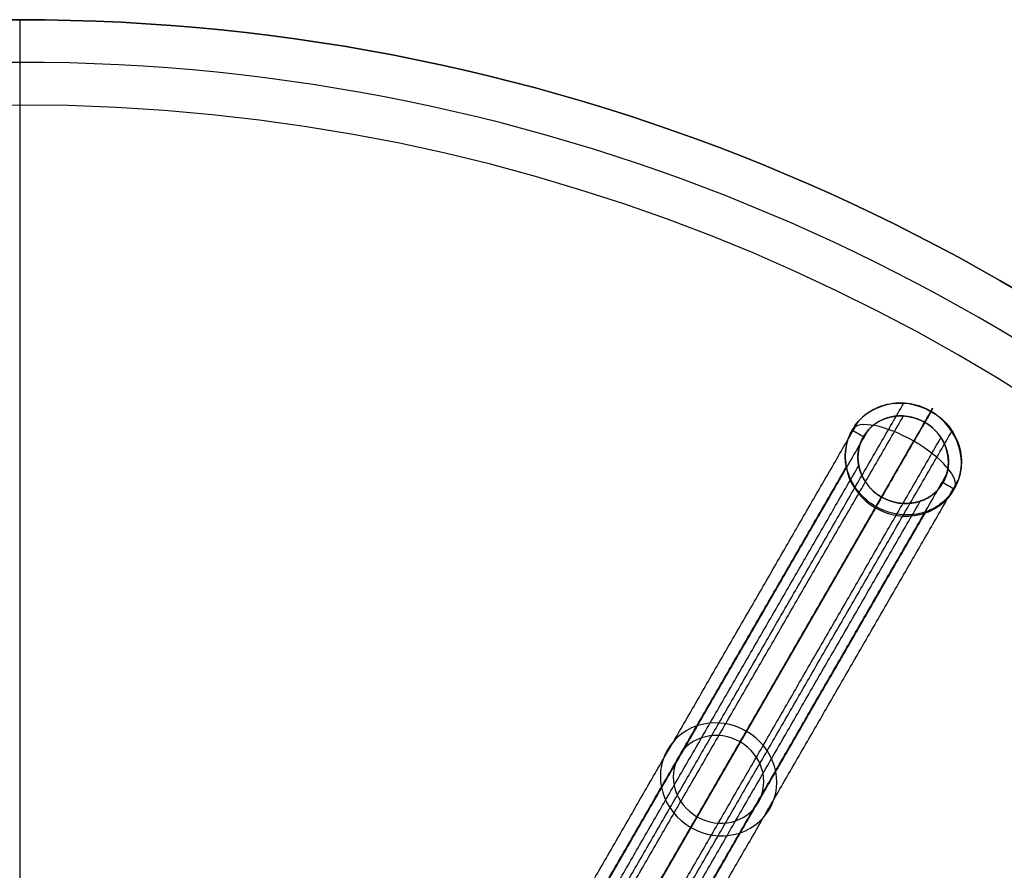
# Model space of a CAD drawing. Header units: millimetres. Extents: x -303 to 300, y -300 to 300.
# Tile 18 of 19: x 0 to 150, y 170 to 300. Entities that reach past the tile are written whole.
import ezdxf

# ---------------------------------------------------------------- set-up
doc = ezdxf.new("R2010")
doc.units = ezdxf.units.MM
doc.header["$MEASUREMENT"] = 0
doc.layers.add('Soround legs', color=7, linetype='Continuous', true_color=0x616161)
doc.layers.add('Soround table top', color=7, linetype='Continuous', true_color=0x4c7c50)

msp = doc.modelspace()

# ---------------------------------------------------------------- linework, layer by layer
at = {"layer": 'Soround legs'}
for p, q in [((82.42, 142.45, 317.28), (138.66, 239.86, 8.22)), ((138.66, 239.86, 8.22), (82.42, 142.45, 317.28)), ((81.48, 140.82, 316.6), (137.72, 238.24, 7.54)), ((137.72, 238.24, 7.54), (81.48, 140.82, 316.6)), ((81.48, 140.82, 316.6), (137.72, 238.24, 7.54)), ((137.72, 238.24, 7.54), (81.48, 140.82, 316.6)), ((131.14, 226.84, 2.75), (74.9, 129.43, 311.81)), ((131.14, 226.84, 2.75), (74.9, 129.43, 311.81)), ((74.9, 129.43, 311.81), (131.14, 226.84, 2.75)), ((74.9, 129.43, 311.81), (131.14, 226.84, 2.75)), ((130.2, 225.22, 2.07), (73.96, 127.8, 311.13)), ((73.96, 127.8, 311.13), (130.2, 225.22, 2.07))]:
    msp.add_line(p, q, dxfattribs=at)
at = {"layer": 'Soround legs', "extrusion": (-0.17101, -0.296198, 0.939693)}
for centre, radius, start, end in [((0.15, 254.16, -87.03), 9, 90, 270), ((0.15, 254.16, -87.03), 9, 90, 270), ((0.15, 254.16, -87.03), 7, 90, 270), ((0.15, 254.16, -87.03), 7, 90, 270), ((0.15, 254.16, -87.03), 7, 90, 270), ((0.15, 254.16, -87.03), 7, 90, 270), ((0.15, 254.16, -87.03), 9, 270, 90), ((0.15, 254.16, -87.03), 9, 270, 90), ((0.15, 254.16, -87.03), 7, 270, 90), ((0.15, 254.16, -87.03), 7, 270, 90), ((0.15, 254.16, 77.42), 9, 90, 270), ((0.15, 254.16, 77.42), 7, 90, 270), ((0.15, 254.16, 77.42), 9, 270, 90), ((0.15, 254.16, 77.42), 7, 270, 90)]:
    msp.add_arc(centre, radius, start, end, dxfattribs=at)
at = {"layer": 'Soround legs', "extrusion": (0.866025, -0.5, 0)}
for start, end in [(290.4093, 19.8091), (200.4405, 290.4093)]:
    msp.add_arc((268.72, 5.18, 0.13), 8.96, start, end, dxfattribs=at)
at = {"layer": 'Soround legs', "extrusion": (0.468613, 0.811661, 0.348724)}
msp.add_arc((-0.13, -88.85, 253.66), 8.96, 180.3157, 359.6843, dxfattribs=at)
msp.add_arc((-0.13, -88.85, 253.66), 8.96, 180.3157, 359.6843, dxfattribs=at)
at = {"layer": 'Soround legs'}
for points in [[(78.24, 143.7, 316.92), (106.37, 192.41, 162.39), (134.49, 241.12, 7.86)], [(78.23, 141.8, 316.32), (106.35, 190.5, 161.79), (134.48, 239.21, 7.26)], [(138.66, 239.86, 8.22), (110.54, 191.15, 162.75), (82.42, 142.45, 317.28)], [(82.42, 142.45, 317.28), (110.54, 191.15, 162.75), (138.66, 239.86, 8.22)], [(138.66, 239.86, 8.22), (138.19, 239.05, 7.88), (137.72, 238.24, 7.54)], [(71.37, 140.96, 314.81), (99.49, 189.67, 160.28), (127.61, 238.38, 5.75)], [(72.89, 139.67, 314.67), (101.01, 188.37, 160.14), (129.13, 237.08, 5.61)], [(137.72, 238.24, 7.54), (109.6, 189.53, 162.07), (81.48, 140.82, 316.6)], [(81.48, 140.82, 316.6), (109.6, 189.53, 162.07), (137.72, 238.24, 7.54)], [(128.37, 236.04, 5.15), (127.51, 236.54, 5.15), (126.64, 237.04, 5.15)], [(83.95, 138.5, 316.32), (112.07, 187.2, 161.79), (140.19, 235.91, 7.26)], [(85.59, 139.46, 316.92), (113.71, 188.17, 162.39), (141.84, 236.88, 7.86)], [(69.48, 133.95, 312.25), (97.6, 182.66, 157.72), (125.73, 231.37, 3.19)], [(71.42, 134.21, 312.69), (99.54, 182.92, 158.16), (127.66, 231.63, 3.63)], [(84.78, 132.8, 314.67), (112.9, 181.51, 160.14), (141.02, 230.22, 5.61)], [(86.66, 132.14, 314.81), (114.78, 180.85, 160.28), (142.9, 229.55, 5.75)], [(142.23, 228.04, 5.15), (141.36, 228.54, 5.15), (140.5, 229.04, 5.15)], [(74.9, 129.43, 311.81), (103.02, 178.13, 157.28), (131.14, 226.84, 2.75)], [(131.14, 226.84, 2.75), (103.02, 178.13, 157.28), (74.9, 129.43, 311.81)], [(131.14, 226.84, 2.75), (130.67, 226.03, 2.41), (130.2, 225.22, 2.07)], [(73.96, 127.8, 311.13), (102.08, 176.51, 156.6), (130.2, 225.22, 2.07)], [(130.2, 225.22, 2.07), (102.08, 176.51, 156.6), (73.96, 127.8, 311.13)], [(80.79, 128.8, 312.69), (108.91, 177.51, 158.16), (137.03, 226.22, 3.63)], [(81.53, 127, 312.25), (109.65, 175.71, 157.72), (137.78, 224.41, 3.19)]]:
    msp.add_open_spline(points, degree=2, dxfattribs=at)
for points, degree, knots in [([(126.72, 237.15, 5.14), (126.73, 237.16, 5.14), (126.74, 237.18, 5.15), (126.75, 237.19, 5.16), (126.75, 237.2, 5.16), (126.76, 237.22, 5.17), (126.78, 237.25, 5.18), (126.79, 237.26, 5.18), (126.81, 237.3, 5.2), (126.83, 237.33, 5.21), (126.88, 237.41, 5.25), (126.92, 237.47, 5.27), (127.02, 237.63, 5.35), (127.1, 237.74, 5.39), (127.33, 238.05, 5.54), (127.49, 238.26, 5.63), (128.01, 238.84, 5.91), (128.4, 239.2, 6.09), (128.81, 239.52, 6.27), (129.28, 239.87, 6.47), (129.77, 240.17, 6.65), (130.83, 240.66, 7.01), (131.39, 240.85, 7.17), (131.97, 240.99, 7.32), (133.12, 241.26, 7.61), (134.34, 241.29, 7.85), (135.53, 241.09, 8), (136.64, 240.91, 8.15), (137.71, 240.52, 8.22), (138.68, 239.95, 8.22), (139.66, 239.39, 8.22), (140.53, 238.66, 8.15), (141.24, 237.79, 8), (142.02, 236.86, 7.85), (142.59, 235.79, 7.61), (142.94, 234.65, 7.32), (143.11, 234.09, 7.17), (143.22, 233.51, 7.01), (143.32, 232.34, 6.65), (143.31, 231.76, 6.47), (143.24, 231.19, 6.27), (143.17, 230.67, 6.09), (143.06, 230.15, 5.91), (142.81, 229.41, 5.63), (142.72, 229.17, 5.54), (142.56, 228.81, 5.39), (142.5, 228.69, 5.35), (142.42, 228.52, 5.27), (142.38, 228.46, 5.25), (142.34, 228.38, 5.21), (142.32, 228.35, 5.2), (142.3, 228.3, 5.18), (142.29, 228.29, 5.18), (142.28, 228.26, 5.17), (142.27, 228.25, 5.16), (142.26, 228.23, 5.16), (142.25, 228.22, 5.15), (142.24, 228.21, 5.14), (142.24, 228.19, 5.14)], 3, [0, 0, 0, 0, 0.049597, 0.049597, 0.049597, 0.101589, 0.101589, 0.153581, 0.153581, 0.257564, 0.257564, 0.465542, 0.465542, 0.88151, 0.88151, 1.713559, 1.713559, 3.378554, 3.378554, 3.378554, 5.211027, 5.211027, 7.0435, 7.0435, 7.0435, 10.727444, 10.727444, 10.727444, 14.123936, 14.123936, 14.123936, 17.520428, 17.520428, 17.520428, 21.204371, 21.204371, 21.204371, 23.036844, 23.036844, 24.869317, 24.869317, 24.869317, 26.534308, 26.534308, 27.366354, 27.366354, 27.782321, 27.782321, 27.990298, 27.990298, 28.094284, 28.094284, 28.146279, 28.146279, 28.198274, 28.198274, 28.198274, 28.247871, 28.247871, 28.247871, 28.247871]), ([(131.14, 226.84, 2.75), (130.55, 227.19, 2.75), (129.5, 228.08, 2.84), (128.65, 229.15, 3.02), (128.01, 230.35, 3.29), (127.63, 231.63, 3.62), (127.5, 232.94, 4.01), (127.64, 234.24, 4.45), (128.05, 235.48, 4.91), (128.7, 236.6, 5.38), (129.13, 237.08, 5.61), (129.56, 237.57, 5.84), (130.62, 238.34, 6.28), (131.82, 238.89, 6.67), (133.12, 239.2, 7.01), (134.48, 239.25, 7.27), (135.83, 239.04, 7.45), (136.48, 238.81, 7.49), (137.13, 238.58, 7.54), (137.72, 238.24, 7.54)], 2, [0, 0, 0, 0.0625, 0.125, 0.1875, 0.25, 0.3125, 0.375, 0.4375, 0.5, 0.5625, 0.5625, 0.625, 0.6875, 0.75, 0.8125, 0.875, 0.9375, 0.9375, 1, 1, 1]), ([(142.24, 228.19, 5.14), (142.23, 228.18, 5.13), (142.22, 228.17, 5.13), (142.21, 228.15, 5.12), (142.21, 228.14, 5.12), (142.2, 228.13, 5.11), (142.18, 228.1, 5.1), (142.17, 228.08, 5.09), (142.15, 228.04, 5.07), (142.13, 228.01, 5.06), (142.08, 227.93, 5.03), (142.04, 227.88, 5), (141.94, 227.71, 4.93), (141.86, 227.61, 4.88), (141.63, 227.29, 4.74), (141.47, 227.09, 4.65), (140.95, 226.5, 4.36), (140.56, 226.14, 4.18), (140.14, 225.83, 4), (139.68, 225.48, 3.81), (139.18, 225.18, 3.62), (138.12, 224.68, 3.27), (137.57, 224.49, 3.11), (136.99, 224.35, 2.96), (135.84, 224.08, 2.66), (134.62, 224.05, 2.43), (133.42, 224.25, 2.27), (132.32, 224.44, 2.13), (131.25, 224.82, 2.06), (130.27, 225.39, 2.06), (129.3, 225.95, 2.06), (128.43, 226.69, 2.13), (127.71, 227.55, 2.27), (126.94, 228.48, 2.43), (126.36, 229.55, 2.66), (126.02, 230.69, 2.96), (125.85, 231.25, 3.11), (125.74, 231.83, 3.27), (125.64, 233, 3.62), (125.65, 233.58, 3.81), (125.72, 234.15, 4), (125.78, 234.68, 4.18), (125.9, 235.19, 4.36), (126.15, 235.93, 4.65), (126.24, 236.18, 4.74), (126.4, 236.53, 4.88), (126.46, 236.65, 4.93), (126.54, 236.82, 5), (126.57, 236.88, 5.03), (126.62, 236.97, 5.06), (126.64, 237, 5.07), (126.66, 237.04, 5.09), (126.67, 237.05, 5.1), (126.68, 237.08, 5.11), (126.69, 237.1, 5.12), (126.7, 237.11, 5.12), (126.71, 237.12, 5.13), (126.71, 237.14, 5.13), (126.72, 237.15, 5.14)], 3, [0, 0, 0, 0, 0.049107, 0.049107, 0.049107, 0.101114, 0.101114, 0.153121, 0.153121, 0.257136, 0.257136, 0.465174, 0.465174, 0.881265, 0.881265, 1.71356, 1.71356, 3.379046, 3.379046, 3.379046, 5.211519, 5.211519, 7.043993, 7.043993, 7.043993, 10.727936, 10.727936, 10.727936, 14.124428, 14.124428, 14.124428, 17.52092, 17.52092, 17.52092, 21.204864, 21.204864, 21.204864, 23.037337, 23.037337, 24.86981, 24.86981, 24.86981, 26.535292, 26.535292, 27.367584, 27.367584, 27.783674, 27.783674, 27.991712, 27.991712, 28.095729, 28.095729, 28.147739, 28.147739, 28.199749, 28.199749, 28.199749, 28.248856, 28.248856, 28.248856, 28.248856]), ([(137.72, 238.24, 7.54), (138.32, 237.89, 7.54), (138.84, 237.44, 7.49), (139.36, 237, 7.45), (139.79, 236.46, 7.36), (140.22, 235.93, 7.27), (140.54, 235.33, 7.14), (140.85, 234.73, 7.01), (141.24, 233.45, 6.67), (141.3, 232.79, 6.48), (141.36, 232.14, 6.28), (141.29, 231.49, 6.06), (141.22, 230.84, 5.84), (141.02, 230.22, 5.61), (140.82, 229.6, 5.38), (140.17, 228.48, 4.91), (139.74, 228, 4.68), (139.3, 227.51, 4.45), (138.25, 226.74, 4.01), (137.05, 226.19, 3.62), (135.74, 225.88, 3.29), (134.39, 225.83, 3.02), (133.04, 226.04, 2.84), (132.39, 226.27, 2.8), (131.74, 226.5, 2.75), (131.14, 226.84, 2.75)], 2, [1, 1, 1, 1.0625, 1.0625, 1.125, 1.125, 1.1875, 1.1875, 1.25, 1.3125, 1.3125, 1.375, 1.375, 1.4375, 1.4375, 1.5, 1.5625, 1.5625, 1.625, 1.6875, 1.75, 1.8125, 1.875, 1.9375, 1.9375, 2, 2, 2])]:
    msp.add_open_spline(points, degree=degree, knots=knots, dxfattribs=at)
at = {"layer": 'Soround table top'}
msp.add_circle((-0.16, -0.4, 373.21), 300, dxfattribs=at)
for centre, radius, start in [((-0.16, -0.4, 379.21), 300, 0), ((-0.16, -0.4, 379.21), 300, 0), ((-0.16, -0.4, 373.21), 300, 0), ((-0.16, -0.4, 373.21), 300, 0), ((-0.16, -0.4, 373.21), 300, 0), ((-0.16, -0.4, 379.21), 300, 0), ((-0.16, -0.4, 379.21), 300, 0), ((-0.16, -0.4, 373.21), 300, 0), ((-0.16, -0.4, 376.21), 300, 0), ((-0.16, -0.4, 385.71), 293.5, 0), ((-0.16, -0.4, 392.21), 287, 0), ((-0.16, -0.4, 392.21), 287, 0), ((-0.16, -0.4, 392.21), 287, 360), ((-0.16, -0.4, 392.21), 287, 0)]:
    msp.add_arc(centre, radius, start, 180, dxfattribs=at)
msp.add_open_spline([(-0.16, 299.6, 373.21), (-0.16, -0.4, 373.21), (-0.16, -300.4, 373.21)], degree=2, dxfattribs=at)

doc.saveas('drawing.dxf')
